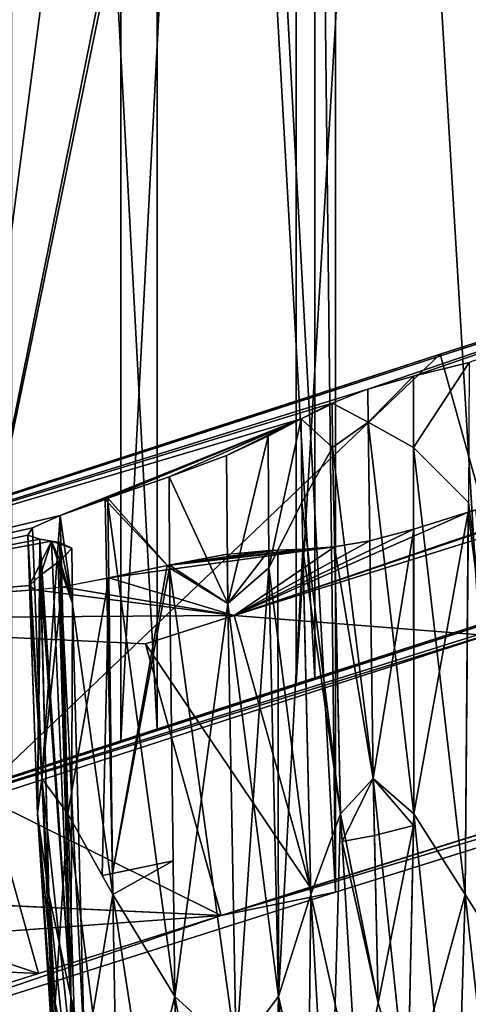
# Model space of a CAD drawing. Extents: x -0.191 to 0.191, y -0.114 to 0.126.
# Tile 20 of 74: x -0.08335 to -0.07861, y -0.05008 to -0.03969. Entities that reach past the tile are written whole.
import ezdxf

# ---------------------------------------------------------------- set-up
doc = ezdxf.new("R2010")
doc.units = 0
for name, color, linetype in [('Centauri.Fighter.Body', 7, 'CONTINUOUS'), ('Centauri.Fighter.Body.Beige', 7, 'CONTINUOUS'), ('Centauri.Fighter.Inset', 7, 'CONTINUOUS'), ('Centauri.Fighter.Weapon.Surface', 7, 'CONTINUOUS')]:
    doc.layers.add(name, color=color, linetype=linetype)

msp = doc.modelspace()

# ---------------------------------------------------------------- linework, layer by layer
at = {"layer": 'Centauri.Fighter.Body'}
for points in [[(-0.072894, -0.046659, 0.01528), (-0.073005, 0.088793, 0.01525), (-0.080014, 0.085295, 0.013403)], [(-0.072894, -0.046659, 0.01528), (-0.080014, 0.085295, 0.013403), (-0.073005, 0.088793, 0.01525)], [(-0.072894, -0.046659, 0.01528), (-0.073005, 0.088793, 0.01525), (-0.080014, 0.085295, 0.013403)], [(-0.080014, -0.048893, 0.013403), (-0.080014, 0.085295, 0.013403), (-0.081565, 0.084521, 0.012953)], [(-0.080014, -0.048893, 0.013403), (-0.081565, 0.084521, 0.012953), (-0.080014, 0.085295, 0.013403)], [(-0.080014, -0.048893, 0.013403), (-0.080014, 0.085295, 0.013403), (-0.081565, 0.084521, 0.012953)], [(-0.072894, -0.046659, 0.01528), (-0.080014, 0.085295, 0.013403), (-0.080014, -0.048893, 0.013403)], [(-0.072894, -0.046659, 0.01528), (-0.080014, -0.048893, 0.013403), (-0.080014, 0.085295, 0.013403)], [(-0.072894, -0.046659, 0.01528), (-0.080014, 0.085295, 0.013403), (-0.080014, -0.048893, 0.013403)], [(-0.080014, -0.048893, 0.013403), (-0.081565, 0.084521, 0.012953), (-0.087085, 0.081393, 0.011352)], [(-0.080014, -0.048893, 0.013403), (-0.087085, 0.081393, 0.011352), (-0.081565, 0.084521, 0.012953)], [(-0.080014, -0.048893, 0.013403), (-0.081565, 0.084521, 0.012953), (-0.087085, 0.081393, 0.011352)], [(-0.080014, -0.048893, 0.013403), (-0.087085, 0.081393, 0.011352), (-0.087085, -0.051137, 0.011352)], [(-0.080014, -0.048893, 0.013403), (-0.087085, -0.051137, 0.011352), (-0.087085, 0.081393, 0.011352)], [(-0.080014, -0.048893, 0.013403), (-0.087085, 0.081393, 0.011352), (-0.087085, -0.051137, 0.011352)], [(-0.082279, -0.011556, 0.030325), (-0.082279, -0.047298, 0.037272), (-0.083986, -0.047852, 0.03645)], [(-0.082279, -0.011556, 0.030325), (-0.083986, -0.047852, 0.03645), (-0.083986, -0.013317, 0.029737)], [(-0.082279, -0.047298, 0.037272), (-0.082279, -0.011556, 0.030325), (-0.080427, -0.011889, 0.030962)], [(-0.082279, -0.047298, 0.037272), (-0.080427, -0.011889, 0.030962), (-0.080427, -0.046697, 0.037728)], [(-0.080427, -0.046697, 0.037728), (-0.080427, -0.011889, 0.030962), (-0.0785, -0.014304, 0.031625)], [(-0.080427, -0.046697, 0.037728), (-0.0785, -0.014304, 0.031625), (-0.0785, -0.046072, 0.0378)], [(-0.084222, -0.047928, 0.029656), (-0.083431, -0.018658, 0.029929), (-0.081896, -0.017075, 0.030456)], [(-0.084222, -0.047928, 0.029656), (-0.081896, -0.017075, 0.030456), (-0.080231, -0.017375, 0.031029)], [(-0.081896, -0.047174, 0.036307), (-0.081896, -0.017075, 0.030456), (-0.083431, -0.018658, 0.029929)], [(-0.081896, -0.017075, 0.030456), (-0.081896, -0.047174, 0.036307), (-0.080231, -0.046634, 0.036716)], [(-0.081896, -0.017075, 0.030456), (-0.080231, -0.046634, 0.036716), (-0.080231, -0.017375, 0.031029)], [(-0.084222, -0.047928, 0.029656), (-0.080231, -0.017375, 0.031029), (-0.0785, -0.019545, 0.031625)], [(-0.080231, -0.017375, 0.031029), (-0.080231, -0.046634, 0.036716), (-0.0785, -0.046072, 0.036781)], [(-0.080231, -0.017375, 0.031029), (-0.0785, -0.046072, 0.036781), (-0.0785, -0.019545, 0.031625)], [(-0.081896, -0.047174, 0.036307), (-0.083431, -0.018658, 0.029929), (-0.083431, -0.047672, 0.035568)], [(-0.084222, -0.047928, 0.029656), (-0.0785, -0.019545, 0.031625), (-0.07842, -0.019727, 0.031652)], [(-0.084222, -0.047928, 0.029656), (-0.07842, -0.019727, 0.031652), (-0.07842, -0.046046, 0.031652)], [(-0.082279, -0.047298, 0.037272), (-0.0785, -0.046072, 0.0378), (-0.07842, -0.046046, 0.037787)], [(-0.082279, -0.047298, 0.037272), (-0.07842, -0.046046, 0.037787), (-0.081896, -0.047174, 0.036307)], [(-0.082279, -0.047298, 0.037272), (-0.080427, -0.046697, 0.037728), (-0.0785, -0.046072, 0.0378)], [(-0.07842, -0.046046, 0.037787), (-0.080231, -0.046634, 0.036716), (-0.081896, -0.047174, 0.036307)], [(-0.07842, -0.046046, 0.037787), (-0.0785, -0.046072, 0.036781), (-0.080231, -0.046634, 0.036716)], [(-0.082279, -0.047298, 0.037272), (-0.081896, -0.047174, 0.036307), (-0.083431, -0.047672, 0.035568)], [(-0.084222, -0.047928, 0.034956), (-0.083986, -0.047852, 0.03645), (-0.082279, -0.047298, 0.037272)], [(-0.083431, -0.047672, 0.035568), (-0.084222, -0.047928, 0.034956), (-0.082279, -0.047298, 0.037272)]]:
    msp.add_3dface(points, dxfattribs=at)
at = {"layer": 'Centauri.Fighter.Body.Beige'}
for points in [[(-0.073623, -0.041528, 0.03196), (-0.078907, -0.043217, 0.030325), (-0.078107, -0.046084, 0.030703)], [(-0.078907, -0.043217, 0.030325), (-0.084686, -0.045092, 0.028337), (-0.083886, -0.047958, 0.028715)], [(-0.078907, -0.043217, 0.030325), (-0.083886, -0.047958, 0.028715), (-0.078107, -0.046084, 0.030703)], [(-0.081081, -0.045974, 0.013989), (-0.073937, -0.043733, 0.015872), (-0.073137, -0.046599, 0.01625)], [(-0.087085, -0.048868, 0.028592), (-0.07842, -0.046046, 0.031652), (-0.072894, -0.044273, 0.033403)], [(-0.087085, -0.048868, 0.028592), (-0.072894, -0.044273, 0.033403), (-0.072894, -0.044413, 0.03234)], [(-0.087085, -0.048868, 0.028592), (-0.072894, -0.044413, 0.03234), (-0.078107, -0.046084, 0.030703)], [(-0.082018, -0.046272, 0.013718), (-0.081081, -0.045974, 0.013989), (-0.080281, -0.048841, 0.014367)], [(-0.081081, -0.045974, 0.013989), (-0.073137, -0.046599, 0.01625), (-0.080281, -0.048841, 0.014367)], [(-0.087506, -0.046017, 0.027289), (-0.082018, -0.046272, 0.013718), (-0.081218, -0.049138, 0.014095)], [(-0.087506, -0.046017, 0.027289), (-0.081218, -0.049138, 0.014095), (-0.086706, -0.048884, 0.027666)], [(-0.087085, -0.048868, 0.028592), (-0.084222, -0.047928, 0.029656), (-0.07842, -0.046046, 0.031652)], [(-0.087085, -0.048868, 0.028592), (-0.078107, -0.046084, 0.030703), (-0.083886, -0.047958, 0.028715)], [(-0.082018, -0.046272, 0.013718), (-0.080281, -0.048841, 0.014367), (-0.081218, -0.049138, 0.014095)], [(-0.081218, -0.049138, 0.014095), (-0.073137, -0.046599, 0.01625), (-0.072894, -0.046524, 0.016308)], [(-0.081218, -0.049138, 0.014095), (-0.072894, -0.046524, 0.016308), (-0.072894, -0.046659, 0.01528)], [(-0.081218, -0.049138, 0.014095), (-0.080281, -0.048841, 0.014367), (-0.073137, -0.046599, 0.01625)], [(-0.081218, -0.049138, 0.014095), (-0.072894, -0.046659, 0.01528), (-0.080014, -0.048893, 0.013403)], [(-0.087956, -0.048154, 0.012019), (-0.083949, -0.046884, 0.013158), (-0.083149, -0.049751, 0.013535)], [(-0.083949, -0.046884, 0.013158), (-0.087085, -0.049568, 0.02327), (-0.083149, -0.049751, 0.013535)], [(-0.087956, -0.048154, 0.012019), (-0.083149, -0.049751, 0.013535), (-0.087085, -0.051, 0.012393)], [(-0.087085, -0.048868, 0.028592), (-0.086706, -0.048884, 0.027666), (-0.081218, -0.049138, 0.014095)], [(-0.087085, -0.049568, 0.02327), (-0.087085, -0.048868, 0.028592), (-0.081218, -0.049138, 0.014095)], [(-0.081218, -0.049138, 0.014095), (-0.080014, -0.048893, 0.013403), (-0.087085, -0.051137, 0.011352)], [(-0.081218, -0.049138, 0.014095), (-0.087085, -0.051137, 0.011352), (-0.087085, -0.051, 0.012393)], [(-0.081218, -0.049138, 0.014095), (-0.087085, -0.051, 0.012393), (-0.083149, -0.049751, 0.013535)], [(-0.081218, -0.049138, 0.014095), (-0.083149, -0.049751, 0.013535), (-0.087085, -0.049568, 0.02327)]]:
    msp.add_3dface(points, dxfattribs=at)
at = {"layer": 'Centauri.Fighter.Inset'}
for points in [[(-0.087506, -0.046017, 0.027289), (-0.078907, -0.043217, 0.030325), (-0.073623, -0.041528, 0.03196)], [(-0.087506, -0.046017, 0.027289), (-0.073623, -0.041528, 0.03196), (-0.079671, -0.043588, 0.029126)], [(-0.073623, -0.041528, 0.03196), (-0.079189, -0.043449, 0.029158), (-0.079671, -0.043588, 0.029126)], [(-0.073623, -0.041528, 0.03196), (-0.078604, -0.043308, 0.02899), (-0.079189, -0.043449, 0.029158)], [(-0.087506, -0.046017, 0.027289), (-0.084686, -0.045092, 0.028337), (-0.078907, -0.043217, 0.030325)], [(-0.087506, -0.046017, 0.027289), (-0.079671, -0.043588, 0.029126), (-0.080048, -0.043736, 0.028798)], [(-0.087506, -0.046017, 0.027289), (-0.080048, -0.043736, 0.028798), (-0.080376, -0.043899, 0.028254)], [(-0.074598, -0.043785, 0.016878), (-0.073937, -0.043733, 0.015872), (-0.081081, -0.045974, 0.013989)], [(-0.081081, -0.045974, 0.013989), (-0.075097, -0.043929, 0.016848), (-0.074598, -0.043785, 0.016878)], [(-0.087506, -0.046017, 0.027289), (-0.080376, -0.043899, 0.028254), (-0.082919, -0.044921, 0.025885)], [(-0.080376, -0.043899, 0.028254), (-0.082447, -0.044749, 0.026188), (-0.082919, -0.044921, 0.025885)], [(-0.080376, -0.043899, 0.028254), (-0.082417, -0.044738, 0.026206), (-0.082447, -0.044749, 0.026188)], [(-0.080376, -0.043899, 0.028254), (-0.081768, -0.044514, 0.026536), (-0.082417, -0.044738, 0.026206)], [(-0.080376, -0.043899, 0.028254), (-0.081162, -0.044288, 0.026965), (-0.081768, -0.044514, 0.026536)], [(-0.080376, -0.043899, 0.028254), (-0.080725, -0.044085, 0.027584), (-0.081162, -0.044288, 0.026965)], [(-0.081081, -0.045974, 0.013989), (-0.078612, -0.044886, 0.017022), (-0.075097, -0.043929, 0.016848)], [(-0.078612, -0.044886, 0.017022), (-0.078533, -0.044861, 0.017047), (-0.075097, -0.043929, 0.016848)], [(-0.087506, -0.046017, 0.027289), (-0.082919, -0.044921, 0.025885), (-0.083212, -0.045051, 0.025516)], [(-0.081081, -0.045974, 0.013989), (-0.079188, -0.045065, 0.016882), (-0.078612, -0.044886, 0.017022)], [(-0.087506, -0.046017, 0.027289), (-0.083212, -0.045051, 0.025516), (-0.083261, -0.045127, 0.025043)], [(-0.081081, -0.045974, 0.013989), (-0.079651, -0.045188, 0.01693), (-0.079188, -0.045065, 0.016882)], [(-0.087506, -0.046017, 0.027289), (-0.083261, -0.045127, 0.025043), (-0.083135, -0.04517, 0.02445)], [(-0.087506, -0.046017, 0.027289), (-0.083135, -0.04517, 0.02445), (-0.083011, -0.045191, 0.02403)], [(-0.087506, -0.046017, 0.027289), (-0.083011, -0.045191, 0.02403), (-0.083242, -0.045659, 0.020958)], [(-0.083011, -0.045191, 0.02403), (-0.083125, -0.045549, 0.021547), (-0.083242, -0.045659, 0.020958)], [(-0.083011, -0.045191, 0.02403), (-0.082939, -0.045412, 0.022196), (-0.083125, -0.045549, 0.021547)], [(-0.083011, -0.045191, 0.02403), (-0.082921, -0.045204, 0.023741), (-0.082794, -0.045266, 0.023)], [(-0.083011, -0.045191, 0.02403), (-0.082794, -0.045266, 0.023), (-0.08292, -0.045398, 0.022258)], [(-0.083011, -0.045191, 0.02403), (-0.08292, -0.045398, 0.022258), (-0.082939, -0.045412, 0.022196)], [(-0.082406, -0.045577, 0.019813), (-0.081788, -0.045448, 0.019482), (-0.080022, -0.045251, 0.017234)], [(-0.081081, -0.045974, 0.013989), (-0.082406, -0.045577, 0.019813), (-0.080022, -0.045251, 0.017234)], [(-0.081788, -0.045448, 0.019482), (-0.080358, -0.045277, 0.017754), (-0.080022, -0.045251, 0.017234)], [(-0.081081, -0.045974, 0.013989), (-0.080022, -0.045251, 0.017234), (-0.079651, -0.045188, 0.01693)], [(-0.081788, -0.045448, 0.019482), (-0.080622, -0.045286, 0.01824), (-0.080358, -0.045277, 0.017754)], [(-0.081788, -0.045448, 0.019482), (-0.080717, -0.045289, 0.018421), (-0.080622, -0.045286, 0.01824)], [(-0.081788, -0.045448, 0.019482), (-0.081155, -0.045329, 0.019043), (-0.080717, -0.045289, 0.018421)], [(-0.081788, -0.045448, 0.019482), (-0.081765, -0.045443, 0.01947), (-0.081155, -0.045329, 0.019043)], [(-0.081081, -0.045974, 0.013989), (-0.0829, -0.045673, 0.020133), (-0.082406, -0.045577, 0.019813)], [(-0.087506, -0.046017, 0.027289), (-0.083242, -0.045659, 0.020958), (-0.083187, -0.045705, 0.020494)], [(-0.081081, -0.045974, 0.013989), (-0.083187, -0.045705, 0.020494), (-0.0829, -0.045673, 0.020133)], [(-0.081081, -0.045974, 0.013989), (-0.087506, -0.046017, 0.027289), (-0.083187, -0.045705, 0.020494)], [(-0.081081, -0.045974, 0.013989), (-0.082018, -0.046272, 0.013718), (-0.087506, -0.046017, 0.027289)]]:
    msp.add_3dface(points, dxfattribs=at)
at = {"layer": 'Centauri.Fighter.Weapon.Surface'}
for points in [[(-0.078604, -0.043308, 0.02899), (-0.078611, -0.044782, 0.028981), (-0.079189, -0.044202, 0.029149)], [(-0.078604, -0.043308, 0.02899), (-0.079189, -0.044202, 0.029149), (-0.079189, -0.043449, 0.029158)], [(-0.079189, -0.043452, 0.029158), (-0.079669, -0.043937, 0.02912), (-0.079671, -0.043588, 0.029126)], [(-0.079189, -0.043452, 0.029158), (-0.079189, -0.044202, 0.029149), (-0.079669, -0.043937, 0.02912)], [(-0.080048, -0.043736, 0.028798), (-0.079671, -0.043585, 0.029126), (-0.079669, -0.043937, 0.02912)], [(-0.080376, -0.043899, 0.028254), (-0.080048, -0.043741, 0.028798), (-0.080045, -0.044202, 0.028795)], [(-0.080048, -0.043736, 0.028798), (-0.079669, -0.043937, 0.02912), (-0.080045, -0.044202, 0.028795)], [(-0.080715, -0.045472, 0.027579), (-0.080725, -0.044085, 0.027584), (-0.080376, -0.043899, 0.028254)], [(-0.080715, -0.045472, 0.027579), (-0.080376, -0.043899, 0.028254), (-0.080369, -0.044782, 0.028253)], [(-0.080376, -0.043899, 0.028254), (-0.080045, -0.044202, 0.028795), (-0.080369, -0.044782, 0.028253)], [(-0.080045, -0.044202, 0.028795), (-0.079669, -0.043937, 0.02912), (-0.079616, -0.047694, 0.028969)], [(-0.079669, -0.043937, 0.02912), (-0.079189, -0.044202, 0.029149), (-0.079187, -0.048066, 0.029008)], [(-0.079669, -0.043937, 0.02912), (-0.079187, -0.048066, 0.029008), (-0.079616, -0.047694, 0.028969)], [(-0.081151, -0.045847, 0.026954), (-0.081162, -0.044288, 0.026965), (-0.080725, -0.044083, 0.027584)], [(-0.081151, -0.045847, 0.026954), (-0.080725, -0.044083, 0.027584), (-0.080715, -0.045472, 0.027579)], [(-0.080369, -0.044782, 0.028253), (-0.080045, -0.044202, 0.028795), (-0.07996, -0.048066, 0.028688)], [(-0.080045, -0.044202, 0.028795), (-0.079616, -0.047694, 0.028969), (-0.07996, -0.048066, 0.028688)], [(-0.079189, -0.044202, 0.029149), (-0.078611, -0.044782, 0.028981), (-0.078645, -0.048919, 0.028869)], [(-0.079189, -0.044202, 0.029149), (-0.078645, -0.048919, 0.028869), (-0.079187, -0.048066, 0.029008)], [(-0.081151, -0.045847, 0.026954), (-0.081768, -0.044514, 0.026536), (-0.081162, -0.044288, 0.026965)], [(-0.081765, -0.045472, 0.02653), (-0.082417, -0.044738, 0.026206), (-0.081768, -0.044514, 0.026536)], [(-0.081151, -0.045847, 0.026954), (-0.081765, -0.045472, 0.02653), (-0.081768, -0.044514, 0.026536)], [(-0.082363, -0.048919, 0.026106), (-0.082919, -0.044921, 0.025885), (-0.082444, -0.044751, 0.026189)], [(-0.082417, -0.044782, 0.026206), (-0.082444, -0.044751, 0.026189), (-0.082417, -0.044741, 0.026206)], [(-0.082363, -0.048919, 0.026106), (-0.082444, -0.044751, 0.026189), (-0.082417, -0.044782, 0.026206)], [(-0.081765, -0.045472, 0.02653), (-0.082417, -0.044782, 0.026206), (-0.082417, -0.044738, 0.026206)], [(-0.082417, -0.044782, 0.026206), (-0.081765, -0.045472, 0.02653), (-0.081709, -0.049992, 0.026423)], [(-0.082417, -0.044782, 0.026206), (-0.081709, -0.049992, 0.026423), (-0.082363, -0.048919, 0.026106)], [(-0.080715, -0.045472, 0.027579), (-0.080369, -0.044782, 0.028253), (-0.080274, -0.048919, 0.028194)], [(-0.080369, -0.044782, 0.028253), (-0.07996, -0.048066, 0.028688), (-0.080274, -0.048919, 0.028194)], [(-0.078611, -0.044782, 0.028981), (-0.077964, -0.049992, 0.028616), (-0.078645, -0.048919, 0.028869)], [(-0.082919, -0.044921, 0.025885), (-0.083113, -0.047694, 0.025473), (-0.083212, -0.045051, 0.025516)], [(-0.082919, -0.044921, 0.025885), (-0.082839, -0.048066, 0.025809), (-0.083113, -0.047694, 0.025473)], [(-0.082363, -0.048919, 0.026106), (-0.082839, -0.048066, 0.025809), (-0.082919, -0.044921, 0.025885)], [(-0.078612, -0.044886, 0.017022), (-0.079188, -0.045065, 0.016882), (-0.079187, -0.048066, 0.016992)], [(-0.078612, -0.044886, 0.017022), (-0.079187, -0.048066, 0.016992), (-0.078645, -0.048919, 0.017131)], [(-0.077964, -0.049992, 0.017384), (-0.078612, -0.044886, 0.017022), (-0.078645, -0.048919, 0.017131)], [(-0.077964, -0.049992, 0.017384), (-0.078533, -0.044861, 0.017047), (-0.078612, -0.044886, 0.017022)], [(-0.083261, -0.045129, 0.025043), (-0.083212, -0.045051, 0.025516), (-0.083113, -0.047694, 0.025473)], [(-0.079188, -0.045065, 0.016882), (-0.079651, -0.045188, 0.01693), (-0.079616, -0.047694, 0.017031)], [(-0.079188, -0.045065, 0.016882), (-0.079616, -0.047694, 0.017031), (-0.079187, -0.048066, 0.016992)], [(-0.083261, -0.045129, 0.025043), (-0.083113, -0.047694, 0.025473), (-0.083159, -0.048066, 0.025036)], [(-0.083135, -0.04517, 0.02445), (-0.083261, -0.045129, 0.025043), (-0.083159, -0.048066, 0.025036)], [(-0.083135, -0.04517, 0.02445), (-0.083159, -0.048066, 0.025036), (-0.083038, -0.048919, 0.024477)], [(-0.082806, -0.049992, 0.023774), (-0.083011, -0.045191, 0.02403), (-0.083135, -0.04517, 0.02445)], [(-0.082806, -0.049992, 0.023774), (-0.083135, -0.04517, 0.02445), (-0.083038, -0.048919, 0.024477)], [(-0.082806, -0.049992, 0.023774), (-0.082919, -0.045472, 0.023742), (-0.083011, -0.045191, 0.02403)], [(-0.082919, -0.045472, 0.023742), (-0.082921, -0.045204, 0.023741), (-0.083011, -0.045191, 0.02403)], [(-0.082789, -0.045847, 0.023), (-0.082794, -0.045266, 0.023), (-0.082921, -0.045204, 0.023741)], [(-0.082789, -0.045847, 0.023), (-0.082921, -0.045204, 0.023741), (-0.082919, -0.045472, 0.023742)], [(-0.082789, -0.045847, 0.023), (-0.08292, -0.045398, 0.022258), (-0.082794, -0.045269, 0.023)], [(-0.080358, -0.045277, 0.017754), (-0.07996, -0.048066, 0.017312), (-0.080022, -0.045251, 0.017234)], [(-0.080022, -0.045251, 0.017234), (-0.079616, -0.047694, 0.017031), (-0.079651, -0.045188, 0.01693)], [(-0.080022, -0.045251, 0.017234), (-0.07996, -0.048066, 0.017312), (-0.079616, -0.047694, 0.017031)], [(-0.081151, -0.045847, 0.019046), (-0.081155, -0.045329, 0.019043), (-0.081765, -0.045443, 0.01947)], [(-0.081151, -0.045847, 0.019046), (-0.080717, -0.045289, 0.018421), (-0.081155, -0.045333, 0.019043)], [(-0.081151, -0.045847, 0.019046), (-0.080715, -0.045472, 0.018421), (-0.080717, -0.045289, 0.018421)], [(-0.080715, -0.045472, 0.018421), (-0.080622, -0.045286, 0.01824), (-0.080717, -0.045291, 0.018421)], [(-0.080614, -0.049992, 0.018482), (-0.080622, -0.045286, 0.01824), (-0.080715, -0.045472, 0.018421)], [(-0.080614, -0.049992, 0.018482), (-0.080358, -0.045277, 0.017754), (-0.080622, -0.045286, 0.01824)], [(-0.080614, -0.049992, 0.018482), (-0.080274, -0.048919, 0.017806), (-0.080358, -0.045277, 0.017754)], [(-0.080358, -0.045277, 0.017754), (-0.080274, -0.048919, 0.017806), (-0.07996, -0.048066, 0.017312)], [(-0.082806, -0.049992, 0.022226), (-0.083125, -0.045549, 0.021547), (-0.082939, -0.045412, 0.022196)], [(-0.082919, -0.045472, 0.022258), (-0.082939, -0.045412, 0.022196), (-0.08292, -0.045401, 0.022258)], [(-0.082806, -0.049992, 0.022226), (-0.082939, -0.045412, 0.022196), (-0.082919, -0.045472, 0.022258)], [(-0.082789, -0.045847, 0.023), (-0.082919, -0.045472, 0.022258), (-0.08292, -0.045398, 0.022258)], [(-0.082789, -0.045847, 0.023), (-0.082919, -0.045472, 0.023742), (-0.082806, -0.049992, 0.023774)], [(-0.082919, -0.045472, 0.022258), (-0.082789, -0.045847, 0.023), (-0.082663, -0.050583, 0.023)], [(-0.082919, -0.045472, 0.022258), (-0.082663, -0.050583, 0.023), (-0.082806, -0.049992, 0.022226)], [(-0.082366, -0.048696, 0.019889), (-0.081788, -0.045448, 0.019482), (-0.082406, -0.045577, 0.019813)], [(-0.082366, -0.048696, 0.019889), (-0.081765, -0.045472, 0.01947), (-0.081788, -0.045448, 0.019482)], [(-0.082366, -0.048696, 0.019889), (-0.081726, -0.048563, 0.019543), (-0.081765, -0.045472, 0.01947)], [(-0.081765, -0.045472, 0.01947), (-0.081765, -0.045443, 0.01947), (-0.081788, -0.045448, 0.019482)], [(-0.081151, -0.045847, 0.019046), (-0.081765, -0.045443, 0.01947), (-0.081765, -0.045472, 0.01947)], [(-0.081765, -0.045472, 0.02653), (-0.081151, -0.045847, 0.026954), (-0.081063, -0.050583, 0.026861)], [(-0.081765, -0.045472, 0.02653), (-0.081063, -0.050583, 0.026861), (-0.081709, -0.049992, 0.026423)], [(-0.081151, -0.045847, 0.019046), (-0.081765, -0.045472, 0.01947), (-0.081709, -0.049992, 0.019577)], [(-0.081151, -0.045847, 0.026954), (-0.080715, -0.045472, 0.027579), (-0.080614, -0.049992, 0.027518)], [(-0.080715, -0.045472, 0.018421), (-0.081151, -0.045847, 0.019046), (-0.081063, -0.050583, 0.019139)], [(-0.080715, -0.045472, 0.018421), (-0.081063, -0.050583, 0.019139), (-0.080614, -0.049992, 0.018482)], [(-0.080715, -0.045472, 0.027579), (-0.080274, -0.048919, 0.028194), (-0.080614, -0.049992, 0.027518)], [(-0.083125, -0.045549, 0.021547), (-0.083159, -0.048066, 0.020964), (-0.083242, -0.045659, 0.020958)], [(-0.083125, -0.045549, 0.021547), (-0.083038, -0.048919, 0.021523), (-0.083159, -0.048066, 0.020964)], [(-0.082806, -0.049992, 0.022226), (-0.083038, -0.048919, 0.021523), (-0.083125, -0.045549, 0.021547)], [(-0.082406, -0.045577, 0.019813), (-0.0829, -0.045675, 0.020134), (-0.082839, -0.048066, 0.020191)], [(-0.082406, -0.045577, 0.019813), (-0.082839, -0.048066, 0.020191), (-0.082475, -0.048718, 0.019964)], [(-0.082406, -0.045577, 0.019813), (-0.082475, -0.048718, 0.019964), (-0.082366, -0.048696, 0.019889)], [(-0.083242, -0.045659, 0.020958), (-0.083159, -0.048066, 0.020964), (-0.083113, -0.047694, 0.020527)], [(-0.083242, -0.045659, 0.020958), (-0.083113, -0.047694, 0.020527), (-0.083187, -0.045705, 0.020494)], [(-0.0829, -0.045675, 0.020134), (-0.083187, -0.045709, 0.020494), (-0.083113, -0.047694, 0.020527)], [(-0.0829, -0.045675, 0.020134), (-0.083113, -0.047694, 0.020527), (-0.082839, -0.048066, 0.020191)], [(-0.082789, -0.045847, 0.023), (-0.082806, -0.049992, 0.023774), (-0.082663, -0.050583, 0.023)], [(-0.081151, -0.045847, 0.019046), (-0.081709, -0.049992, 0.019577), (-0.081063, -0.050583, 0.019139)], [(-0.081151, -0.045847, 0.026954), (-0.080614, -0.049992, 0.027518), (-0.081063, -0.050583, 0.026861)], [(-0.083159, -0.048066, 0.025036), (-0.083113, -0.047694, 0.025473), (-0.082972, -0.05006, 0.02541)], [(-0.083113, -0.047694, 0.020527), (-0.083159, -0.048066, 0.020964), (-0.082956, -0.051153, 0.020907)], [(-0.083113, -0.047694, 0.025473), (-0.082839, -0.048066, 0.025809), (-0.082738, -0.051153, 0.025618)], [(-0.083113, -0.047694, 0.025473), (-0.082738, -0.051153, 0.025618), (-0.082972, -0.05006, 0.02541)], [(-0.083113, -0.047694, 0.020527), (-0.082956, -0.051153, 0.020907), (-0.082972, -0.05006, 0.02059)], [(-0.082839, -0.048066, 0.020191), (-0.083113, -0.047694, 0.020527), (-0.082972, -0.05006, 0.02059)], [(-0.07996, -0.048066, 0.028688), (-0.079616, -0.047694, 0.028969), (-0.079563, -0.05006, 0.028819)], [(-0.079616, -0.047694, 0.017031), (-0.07996, -0.048066, 0.017312), (-0.079943, -0.048358, 0.017322)], [(-0.079616, -0.047694, 0.017031), (-0.079943, -0.048358, 0.017322), (-0.079603, -0.048296, 0.017069)], [(-0.079616, -0.047694, 0.028969), (-0.079187, -0.048066, 0.029008), (-0.079254, -0.051153, 0.028795)], [(-0.079616, -0.047694, 0.028969), (-0.079254, -0.051153, 0.028795), (-0.079563, -0.05006, 0.028819)], [(-0.079616, -0.047694, 0.017031), (-0.079603, -0.048296, 0.017069), (-0.079189, -0.04819, 0.017)], [(-0.079616, -0.047694, 0.017031), (-0.079189, -0.04819, 0.017), (-0.079187, -0.048066, 0.016992)], [(-0.083038, -0.048919, 0.024477), (-0.083159, -0.048066, 0.025036), (-0.082956, -0.051153, 0.025093)], [(-0.083159, -0.048066, 0.025036), (-0.082972, -0.05006, 0.02541), (-0.082956, -0.051153, 0.025093)], [(-0.083159, -0.048066, 0.020964), (-0.083038, -0.048919, 0.021523), (-0.082855, -0.052321, 0.021429)], [(-0.083159, -0.048066, 0.020964), (-0.082855, -0.052321, 0.021429), (-0.082956, -0.051153, 0.020907)], [(-0.082839, -0.048066, 0.020191), (-0.082972, -0.05006, 0.02059), (-0.082738, -0.051153, 0.020382)], [(-0.082839, -0.048066, 0.025809), (-0.082363, -0.048919, 0.026106), (-0.082302, -0.052321, 0.025905)], [(-0.082839, -0.048066, 0.025809), (-0.082302, -0.052321, 0.025905), (-0.082738, -0.051153, 0.025618)], [(-0.082363, -0.048919, 0.019894), (-0.082839, -0.048066, 0.020191), (-0.082738, -0.051153, 0.020382)], [(-0.080274, -0.048919, 0.028194), (-0.07996, -0.048066, 0.028688), (-0.079779, -0.051153, 0.028577)], [(-0.07996, -0.048066, 0.017312), (-0.080274, -0.048919, 0.017806), (-0.080081, -0.052321, 0.017874)], [(-0.07996, -0.048066, 0.017312), (-0.080081, -0.052321, 0.017874), (-0.079779, -0.051153, 0.017423)], [(-0.07996, -0.048066, 0.028688), (-0.079563, -0.05006, 0.028819), (-0.079779, -0.051153, 0.028577)], [(-0.079187, -0.048066, 0.029008), (-0.078747, -0.052321, 0.028679), (-0.079254, -0.051153, 0.028795)], [(-0.078645, -0.048919, 0.017131), (-0.079187, -0.048066, 0.016992), (-0.079254, -0.051153, 0.017205)], [(-0.079187, -0.048066, 0.029008), (-0.078645, -0.048919, 0.028869), (-0.078747, -0.052321, 0.028679)], [(-0.079189, -0.04819, 0.017), (-0.079603, -0.048296, 0.017069), (-0.079563, -0.05006, 0.017181)], [(-0.079189, -0.04819, 0.017), (-0.079563, -0.05006, 0.017181), (-0.079254, -0.051153, 0.017205)], [(-0.079943, -0.048358, 0.017322), (-0.079563, -0.05006, 0.017181), (-0.079603, -0.048296, 0.017069)], [(-0.079943, -0.048358, 0.017322), (-0.079779, -0.051153, 0.017423), (-0.079563, -0.05006, 0.017181)], [(-0.081726, -0.048563, 0.019543), (-0.082366, -0.048696, 0.019889), (-0.082363, -0.048919, 0.019894)], [(-0.081726, -0.048563, 0.019543), (-0.082363, -0.048919, 0.019894), (-0.081709, -0.049992, 0.019577)], [(-0.082363, -0.048919, 0.019894), (-0.082366, -0.048696, 0.019889), (-0.082475, -0.048718, 0.019964)], [(-0.082806, -0.049992, 0.023774), (-0.083038, -0.048919, 0.024477), (-0.082855, -0.052321, 0.024571)], [(-0.083038, -0.048919, 0.024477), (-0.082956, -0.051153, 0.025093), (-0.082855, -0.052321, 0.024571)], [(-0.083038, -0.048919, 0.021523), (-0.082806, -0.049992, 0.022226), (-0.082552, -0.053639, 0.022072)], [(-0.083038, -0.048919, 0.021523), (-0.082552, -0.053639, 0.022072), (-0.082855, -0.052321, 0.021429)], [(-0.082363, -0.048919, 0.019894), (-0.082738, -0.051153, 0.020382), (-0.082302, -0.052321, 0.020095)], [(-0.082363, -0.048919, 0.026106), (-0.081709, -0.049992, 0.026423), (-0.08164, -0.053639, 0.026131)], [(-0.082363, -0.048919, 0.026106), (-0.08164, -0.053639, 0.026131), (-0.082302, -0.052321, 0.025905)], [(-0.081709, -0.049992, 0.019577), (-0.082363, -0.048919, 0.019894), (-0.082302, -0.052321, 0.020095)], [(-0.080614, -0.049992, 0.027518), (-0.080274, -0.048919, 0.028194), (-0.080081, -0.052321, 0.028126)], [(-0.080274, -0.048919, 0.017806), (-0.080614, -0.049992, 0.018482), (-0.080327, -0.053639, 0.018557)], [(-0.080274, -0.048919, 0.017806), (-0.080327, -0.053639, 0.018557), (-0.080081, -0.052321, 0.017874)], [(-0.080274, -0.048919, 0.028194), (-0.079779, -0.051153, 0.028577), (-0.080081, -0.052321, 0.028126)], [(-0.078645, -0.048919, 0.017131), (-0.079254, -0.051153, 0.017205), (-0.078747, -0.052321, 0.017321)], [(-0.078645, -0.048919, 0.028869), (-0.078125, -0.053639, 0.028355), (-0.078747, -0.052321, 0.028679)], [(-0.077964, -0.049992, 0.017384), (-0.078645, -0.048919, 0.017131), (-0.078747, -0.052321, 0.017321)], [(-0.078645, -0.048919, 0.028869), (-0.077964, -0.049992, 0.028616), (-0.078125, -0.053639, 0.028355)], [(-0.082806, -0.049992, 0.023774), (-0.082855, -0.052321, 0.024571), (-0.082552, -0.053639, 0.023928)], [(-0.082663, -0.050583, 0.023), (-0.082806, -0.049992, 0.023774), (-0.082552, -0.053639, 0.023928)], [(-0.082806, -0.049992, 0.022226), (-0.082663, -0.050583, 0.023), (-0.082194, -0.055155, 0.023)], [(-0.082806, -0.049992, 0.022226), (-0.082194, -0.055155, 0.023), (-0.082552, -0.053639, 0.022072)], [(-0.081709, -0.049992, 0.019577), (-0.082302, -0.052321, 0.020095), (-0.08164, -0.053639, 0.019869)], [(-0.081709, -0.049992, 0.026423), (-0.081063, -0.050583, 0.026861), (-0.080735, -0.055155, 0.026521)], [(-0.081709, -0.049992, 0.026423), (-0.080735, -0.055155, 0.026521), (-0.08164, -0.053639, 0.026131)], [(-0.081063, -0.050583, 0.019139), (-0.081709, -0.049992, 0.019577), (-0.08164, -0.053639, 0.019869)], [(-0.081063, -0.050583, 0.026861), (-0.080614, -0.049992, 0.027518), (-0.080327, -0.053639, 0.027443)], [(-0.080614, -0.049992, 0.018482), (-0.081063, -0.050583, 0.019139), (-0.080735, -0.055155, 0.019479)], [(-0.080614, -0.049992, 0.018482), (-0.080735, -0.055155, 0.019479), (-0.080327, -0.053639, 0.018557)], [(-0.080614, -0.049992, 0.027518), (-0.080081, -0.052321, 0.028126), (-0.080327, -0.053639, 0.027443)], [(-0.077964, -0.049992, 0.017384), (-0.078747, -0.052321, 0.017321), (-0.078125, -0.053639, 0.017645)], [(-0.082738, -0.051153, 0.025618), (-0.082956, -0.051153, 0.025093), (-0.082972, -0.05006, 0.02541)], [(-0.082956, -0.051153, 0.020907), (-0.082738, -0.051153, 0.020382), (-0.082972, -0.05006, 0.02059)], [(-0.079254, -0.051153, 0.028795), (-0.079779, -0.051153, 0.028577), (-0.079563, -0.05006, 0.028819)], [(-0.079779, -0.051153, 0.017423), (-0.079254, -0.051153, 0.017205), (-0.079563, -0.05006, 0.017181)]]:
    msp.add_3dface(points, dxfattribs=at)

doc.saveas('drawing.dxf')
